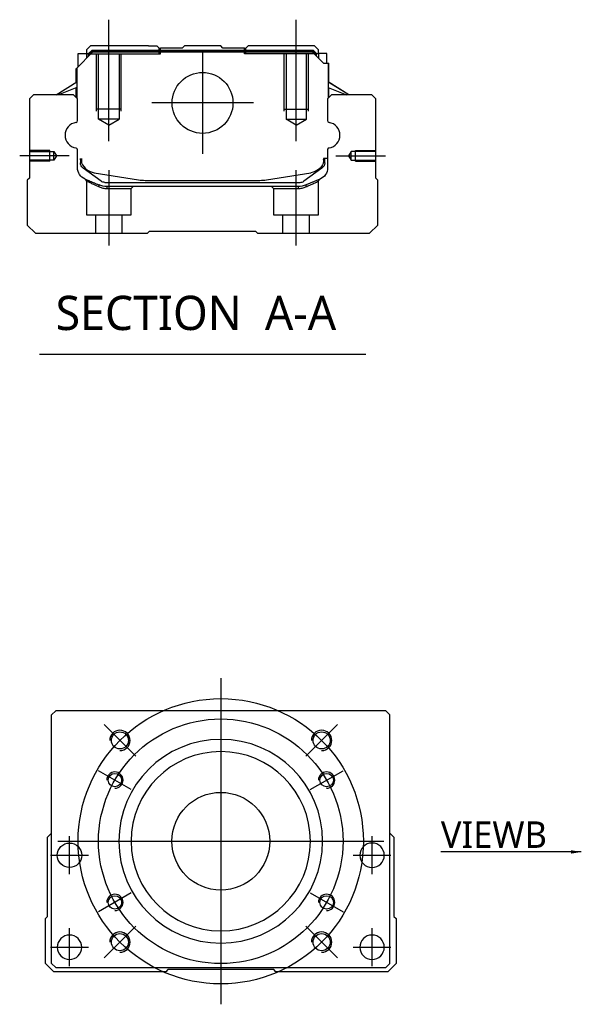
# Model space of a CAD drawing. Header units: millimetres. Extents: x -1108 to 3135, y -1596 to 860.
# Tile 6 of 16: x -1100 to -963, y -959 to -717. Entities that reach past the tile are written whole.
import ezdxf
from ezdxf.lldxf.tags import DXFTag

# ---------------------------------------------------------------- set-up
doc = ezdxf.new("R2010")
doc.units = ezdxf.units.MM
doc.layers.get('0').update_dxf_attribs({"linetype": 'CONTINUOUS'})
doc.styles.add('CHN', font='msjhbd.ttf')
doc.styles.add('DIM-7', font='SIMPLEX.shx', dxfattribs={"width": 0.7, "bigfont": 'chineset.shx'})
tags = doc.linetypes.add('DASHED', pattern=[25.72, 12.86, -12.86]).pattern_tags.tags
tags[6:7] = [DXFTag(74, 4), DXFTag(75, 0), DXFTag(340, '0'), DXFTag(46, 0.0), DXFTag(50, 0.0), DXFTag(44, 0.0), DXFTag(45, 0.0)]
tags[4:5] = [DXFTag(74, 4), DXFTag(75, 0), DXFTag(340, '0'), DXFTag(46, 0.0), DXFTag(50, 0.0), DXFTag(44, 0.0), DXFTag(45, 0.0)]
doc.dimstyles.new('CNS', dxfattribs={"dimtxt": 3.5, "dimasz": 2.5, "dimexe": 1, "dimexo": 1, "dimgap": 1, "dimtad": 1, "dimdsep": 46, "dimtxsty": 'DIM-7', "dimcen": 0.09, "dimclrd": 4, "dimclre": 4, "dimclrt": 1, "dimadec": 0, "dimazin": 0, "dimtfac": 1, "dimtmove": 0, "dimatfit": 3, "dimfxl": 0, "dimtvp": 0.971429, "dimtolj": 1, "dimarcsym": 0})

msp = doc.modelspace()

# ---------------------------------------------------------------- linework, layer by layer
at = {"ltscale": 0.2}
for p, q in [((-1078.57, -747.27), (-1078.57, -717.44)), ((-1032.57, -747.27), (-1032.57, -717.44)), ((-1055.57, -725.38), (-1055.57, -750.33)), ((-1043.1, -737.86), (-1068.05, -737.86)), ((-1088.29, -750.86), (-1100.44, -750.86)), ((-1022.86, -750.86), (-1010.71, -750.86)), ((-1078.52, -772.86), (-1078.52, -754.36)), ((-1032.63, -772.86), (-1032.63, -754.36)), ((-1071.96, -898.16), (-1079.74, -890.39)), ((-1030.24, -898.16), (-1022.46, -890.39)), ((-1071.96, -939.88), (-1079.74, -947.66)), ((-1030.24, -939.88), (-1022.46, -947.66))]:
    msp.add_line(p, q, dxfattribs=at)
at = {"linetype": 'Continuous'}
for p, q in [((-1083.05, -723.86), (-1084.05, -724.86)), ((-1068.87, -723.86), (-1083.05, -723.86)), ((-1068.87, -723.86), (-1066.77, -723.86)), ((-1066.77, -723.86), (-1066.22, -724.41)), ((-1066.22, -724.41), (-1065.87, -724.41)), ((-1060.57, -724.41), (-1065.87, -724.41)), ((-1065.87, -724.91), (-1065.87, -724.41)), ((-1060.57, -724.41), (-1060.02, -723.86)), ((-1051.12, -723.86), (-1060.02, -723.86)), ((-1050.57, -724.41), (-1051.12, -723.86)), ((-1045.27, -724.41), (-1050.57, -724.41)), ((-1045.27, -724.41), (-1044.92, -724.41)), ((-1045.27, -724.91), (-1045.27, -724.41)), ((-1044.92, -724.41), (-1044.37, -723.86)), ((-1044.92, -724.41), (-1044.37, -723.86)), ((-1042.27, -723.86), (-1044.37, -723.86)), ((-1044.37, -723.86), (-1044.37, -723.86)), ((-1028.09, -723.86), (-1042.27, -723.86)), ((-1027.09, -724.86), (-1028.09, -723.86)), ((-1086.45, -729.31), (-1082.55, -725.41)), ((-1086.05, -725.71), (-1084.05, -725.71)), ((-1086.05, -728.91), (-1086.05, -725.71)), ((-1084.05, -724.86), (-1084.05, -725.71)), ((-1084.05, -725.71), (-1084.05, -726.91)), ((-1083.55, -725.86), (-1084.05, -725.86)), ((-1083.55, -725.77), (-1082.69, -724.91)), ((-1083.55, -726.41), (-1083.55, -725.77)), ((-1083.32, -725.87), (-1083.55, -725.77)), ((-1083.32, -725.87), (-1082.59, -725.14)), ((-1083.32, -726.18), (-1083.32, -725.87)), ((-1082.69, -724.91), (-1028.46, -724.91)), ((-1082.59, -725.14), (-1082.69, -724.91)), ((-1082.59, -725.14), (-1028.55, -725.14)), ((-1028.59, -725.41), (-1082.55, -725.41)), ((-1025.89, -728.11), (-1028.59, -725.41)), ((-1028.55, -725.14), (-1028.46, -724.91)), ((-1027.82, -725.87), (-1028.55, -725.14)), ((-1027.59, -725.77), (-1028.46, -724.91)), ((-1027.82, -725.87), (-1027.59, -725.77)), ((-1027.82, -726.18), (-1027.82, -725.87)), ((-1027.59, -726.41), (-1027.59, -725.77)), ((-1027.09, -725.86), (-1027.59, -725.86)), ((-1027.09, -725.71), (-1027.09, -724.86)), ((-1025.09, -725.71), (-1027.09, -725.71)), ((-1027.09, -725.71), (-1027.09, -726.91)), ((-1025.09, -728.11), (-1025.09, -725.71)), ((-1025.09, -725.71), (-1025.09, -725.71)), ((-1086.55, -732.82), (-1086.55, -729.41)), ((-1086.45, -732.75), (-1086.45, -729.31)), ((-1086.4, -729.26), (-1086.4, -735.36)), ((-1025.89, -728.11), (-1024.74, -728.11)), ((-1024.74, -728.11), (-1024.74, -735.36)), ((-1024.74, -728.11), (-1024.69, -728.11)), ((-1024.69, -732.75), (-1024.69, -728.11)), ((-1024.69, -728.11), (-1024.59, -728.11)), ((-1024.59, -732.82), (-1024.59, -728.11)), ((-1091.46, -735.86), (-1086.4, -732.72)), ((-1086.4, -734.06), (-1090.91, -735.86)), ((-1086.55, -736.56), (-1086.55, -734.12)), ((-1086.45, -736.66), (-1086.45, -734.08)), ((-1019.69, -735.86), (-1024.74, -732.72)), ((-1024.74, -734.06), (-1020.24, -735.86)), ((-1024.69, -736.66), (-1024.69, -734.08)), ((-1019.69, -735.86), (-1024.59, -732.82)), ((-1024.59, -736.56), (-1024.59, -734.12)), ((-1097.07, -735.86), (-1098.07, -736.86)), ((-1087.25, -735.86), (-1097.07, -735.86)), ((-1086.25, -736.86), (-1087.25, -735.86)), ((-1023.89, -735.86), (-1024.89, -736.86)), ((-1014.07, -735.86), (-1023.89, -735.86)), ((-1013.07, -736.86), (-1014.07, -735.86)), ((-1098.07, -736.86), (-1098.07, -756.31)), ((-1086.25, -742.17), (-1086.25, -736.86)), ((-1024.89, -736.86), (-1024.89, -742.17)), ((-1013.07, -756.31), (-1013.07, -736.86)), ((-1086.25, -753.79), (-1086.25, -749.4)), ((-1024.89, -749.4), (-1024.89, -753.79)), ((-1085.55, -751.51), (-1085.55, -752.59)), ((-1085.25, -751.51), (-1085.25, -752.56)), ((-1024.89, -751.51), (-1025.89, -751.51)), ((-1025.89, -751.51), (-1025.89, -752.56)), ((-1025.59, -752.59), (-1025.59, -751.51)), ((-1084.87, -753.86), (-1084.94, -753.81)), ((-1080.45, -757.07), (-1084.87, -753.86)), ((-1082.18, -754.99), (-1071.28, -756.73)), ((-1039.87, -756.73), (-1028.96, -754.99)), ((-1026.28, -753.86), (-1030.7, -757.07)), ((-1026.21, -753.81), (-1026.28, -753.86)), ((-1098.07, -756.31), (-1098.57, -756.81)), ((-1098.57, -756.81), (-1098.57, -767.86)), ((-1079.57, -757.36), (-1031.58, -757.36)), ((-1032.09, -758.36), (-1079.06, -758.36)), ((-1069.62, -756.86), (-1041.52, -756.86)), ((-1026.75, -756.56), (-1030.18, -757.98)), ((-1012.57, -756.81), (-1013.07, -756.31)), ((-1012.57, -767.86), (-1012.57, -756.81)), ((-1098.57, -767.86), (-1096.57, -769.86)), ((-1014.57, -769.86), (-1012.57, -767.86)), ((-1096.57, -769.86), (-1069.07, -769.86)), ((-1069.07, -769.86), (-1068.57, -769.36)), ((-1068.57, -769.36), (-1042.57, -769.36)), ((-1042.57, -769.36), (-1042.07, -769.86)), ((-1042.07, -769.86), (-1014.57, -769.86)), ((-1091.6, -887.02), (-1092.6, -888.02)), ((-1092.6, -949.02), (-1092.6, -888.02)), ((-1023.1, -887.02), (-1091.6, -887.02)), ((-1010.6, -887.02), (-1023.1, -887.02)), ((-1009.6, -888.02), (-1010.6, -887.02)), ((-1009.6, -949.02), (-1009.6, -888.02)), ((-1093.6, -918.02), (-1092.6, -917.02)), ((-1009.6, -917.02), (-1008.6, -918.02)), ((-1093.6, -937.47), (-1093.6, -918.02)), ((-1008.6, -918.02), (-1008.6, -937.47)), ((-1094.1, -937.97), (-1093.6, -937.47)), ((-1094.1, -949.02), (-1094.1, -937.97)), ((-1008.6, -937.47), (-1008.1, -937.97)), ((-1008.1, -937.97), (-1008.1, -949.02)), ((-1092.1, -951.02), (-1094.1, -949.02)), ((-1092.6, -949.02), (-1091.6, -950.02)), ((-1010.6, -950.02), (-1009.6, -949.02)), ((-1008.1, -949.02), (-1010.1, -951.02)), ((-1064.6, -951.02), (-1092.1, -951.02)), ((-1091.6, -950.02), (-1010.6, -950.02)), ((-1064.1, -950.52), (-1064.6, -951.02)), ((-1038.1, -950.52), (-1064.1, -950.52)), ((-1037.6, -951.02), (-1038.1, -950.52)), ((-1010.1, -951.02), (-1037.6, -951.02))]:
    msp.add_line(p, q, dxfattribs=at)
at = {"linetype": 'DASHED'}
for p, q in [((-1066.22, -725.86), (-1066.22, -724.41)), ((-1044.92, -725.86), (-1044.92, -724.41)), ((-1083.55, -725.86), (-1065.87, -725.86)), ((-1065.87, -725.86), (-1065.87, -724.91)), ((-1045.27, -725.86), (-1045.27, -724.91)), ((-1027.59, -725.86), (-1045.27, -725.86)), ((-1027.09, -725.86), (-1027.09, -725.71)), ((-1025.09, -727.86), (-1025.09, -727.86)), ((-1024.53, -732.86), (-1024.53, -732.86)), ((-1084.07, -757.03), (-1084.07, -765.36)), ((-1073.07, -758.86), (-1072.57, -758.36)), ((-1038.63, -758.36), (-1038.13, -758.86)), ((-1027.13, -765.36), (-1027.13, -757.05)), ((-1079.02, -758.86), (-1073.07, -758.86)), ((-1073.07, -765.36), (-1073.07, -758.86)), ((-1038.13, -758.86), (-1038.13, -765.36)), ((-1038.13, -758.86), (-1032.13, -758.86)), ((-1084.07, -765.36), (-1078.57, -765.36)), ((-1081.87, -765.36), (-1081.87, -769.86)), ((-1078.57, -765.36), (-1073.07, -765.36)), ((-1075.27, -769.86), (-1075.27, -765.36)), ((-1038.13, -765.36), (-1027.13, -765.36)), ((-1035.93, -765.36), (-1035.93, -769.86)), ((-1029.33, -769.86), (-1029.33, -765.36))]:
    msp.add_line(p, q, dxfattribs=at)
at = {"linetype": 'DASHED', "ltscale": 0.1}
for p, q in [((-1081.57, -739.86), (-1081.57, -725.86)), ((-1081.07, -741.86), (-1081.07, -725.86)), ((-1076.07, -725.86), (-1076.07, -741.86)), ((-1075.57, -739.86), (-1075.57, -725.86)), ((-1035.57, -739.86), (-1035.57, -725.86)), ((-1035.07, -725.86), (-1035.07, -741.86)), ((-1030.07, -741.86), (-1030.07, -725.86)), ((-1029.57, -739.86), (-1029.57, -725.86)), ((-1075.57, -739.41), (-1081.57, -739.41)), ((-1035.57, -739.41), (-1029.57, -739.41)), ((-1076.07, -741.86), (-1081.07, -741.86)), ((-1078.57, -743.3), (-1081.07, -741.86)), ((-1078.57, -743.3), (-1076.07, -741.86)), ((-1035.07, -741.86), (-1030.07, -741.86)), ((-1032.57, -743.3), (-1035.07, -741.86)), ((-1032.57, -743.3), (-1030.07, -741.86)), ((-1093.07, -749.56), (-1098.07, -749.56)), ((-1098.07, -749.78), (-1092.08, -749.78)), ((-1093.07, -752.16), (-1093.07, -749.56)), ((-1092.08, -749.78), (-1091.43, -750.86)), ((-1092.08, -751.93), (-1092.08, -749.78)), ((-1091.43, -750.86), (-1092.08, -751.93)), ((-1019.07, -749.78), (-1019.72, -750.86)), ((-1019.72, -750.86), (-1019.07, -751.93)), ((-1013.07, -749.78), (-1019.07, -749.78)), ((-1019.07, -751.93), (-1019.07, -749.78)), ((-1018.07, -752.16), (-1018.07, -749.56)), ((-1018.07, -749.56), (-1013.07, -749.56)), ((-1092.08, -751.93), (-1098.07, -751.93)), ((-1093.07, -752.16), (-1098.07, -752.16)), ((-1019.07, -751.93), (-1013.07, -751.93)), ((-1018.07, -752.16), (-1013.07, -752.16))]:
    msp.add_line(p, q, dxfattribs=at)
msp.add_line((-1095.59, -799.49), (-1015.54, -799.49))
at = {"ltscale": 0.3}
for p, q in [((-1051.1, -879.02), (-1051.1, -959.02)), ((-1091.1, -919.02), (-1011.1, -919.02))]:
    msp.add_line(p, q, dxfattribs=at)
at = {"ltscale": 0.1}
for p, q in [((-1073.05, -906.35), (-1081.11, -901.7)), ((-1029.15, -906.35), (-1021.09, -901.7)), ((-1088.21, -927.1), (-1088.21, -917.8)), ((-1013.98, -927.1), (-1013.98, -917.8)), ((-1092.86, -922.45), (-1083.56, -922.45)), ((-1018.63, -922.45), (-1009.33, -922.45)), ((-1073.05, -931.7), (-1081.11, -936.35)), ((-1029.15, -931.7), (-1021.09, -936.35)), ((-1088.21, -949.67), (-1088.21, -940.37)), ((-1013.98, -949.67), (-1013.98, -940.37)), ((-1092.86, -945.02), (-1083.56, -945.02)), ((-1018.63, -945.02), (-1009.33, -945.02))]:
    msp.add_line(p, q, dxfattribs=at)
at = {"linetype": 'Continuous'}
for centre, radius in [((-1055.57, -737.86), 7.47), ((-1075.85, -894.28), 2.1), ((-1026.35, -894.28), 2.1), ((-1077.08, -904.02), 1.65), ((-1025.12, -904.02), 1.65), ((-1051.1, -919.02), 12), ((-1088.21, -922.45), 3), ((-1077.08, -934.02), 1.65), ((-1025.12, -934.02), 1.65), ((-1075.85, -943.77), 2.1), ((-1026.35, -943.77), 2.1)]:
    msp.add_circle(centre, radius, dxfattribs=at)
at = {"ltscale": 0.3}
for radius in [35, 30]:
    msp.add_circle((-1051.1, -919.02), radius, dxfattribs=at)
at = {"linetype": 'Continuous', "extrusion": (0, 0, -1)}
for centre, radius in [((1051.1, -919.02), 25), ((1051.1, -919.02), 22), ((1013.98, -922.45), 3), ((1088.21, -945.02), 3), ((1013.98, -945.02), 3)]:
    msp.add_circle(centre, radius, dxfattribs=at)
for centre, radius, start, end in [((-1086.13, -745.79), 3.17, 98.9371, 261.0629), ((-1025.02, -745.79), 3.17, 278.9371, 81.0629), ((-1075.85, -894.28), 2.5, 270, 180), ((-1026.35, -894.28), 2.5, 270, 180), ((-1077.08, -904.02), 2, 270, 180), ((-1025.12, -904.02), 2, 270, 180), ((-1077.08, -934.02), 2, 270, 180), ((-1025.12, -934.02), 2, 270, 180), ((-1075.85, -943.77), 2.5, 270, 180), ((-1026.35, -943.77), 2.5, 270, 180)]:
    msp.add_arc(centre, radius, start, end)
at = {"linetype": 'Continuous'}
for centre, radius, start, end in [((-1086.75, -742.17), 0.5, 285.1919, 0), ((-1024.39, -742.17), 0.5, 180, 254.8081), ((-1086.75, -749.4), 0.5, 0, 74.8081), ((-1024.39, -749.4), 0.5, 105.1919, 180), ((-1081.55, -751.04), 4, 202.3316, 260.9414), ((-1029.59, -751.04), 4, 337.6678, 353.1681), ((-1029.59, -751.04), 3.77, 349.0413, 352.7469), ((-1069.62, -746.36), 10.5, 260.9414, 270), ((-1041.52, -746.36), 10.5, 270, 279.0586), ((-1031.58, -755.86), 1.5, 270, 306.0274)]:
    msp.add_arc(centre, radius, start, end, dxfattribs=at)
at = {"linetype": 'Continuous', "extrusion": (0, 0, -1)}
for centre, radius, start, end in [((1084.05, -752.59), 1.5, 306.0274, 0), ((1081.55, -751.04), 4, 337.6678, 353.1681), ((1081.55, -751.04), 3.77, 349.0413, 352.7469), ((1029.59, -751.04), 4, 202.3316, 260.9414), ((1027.09, -752.59), 1.5, 180, 233.9726), ((1083.25, -753.79), 3, 292.4327, 0), ((1027.89, -753.79), 3, 180, 247.5673), ((1079.06, -753.36), 5, 270, 292.4327), ((1079.57, -755.86), 1.5, 270, 306.0274), ((1032.09, -753.36), 5, 247.5673, 270)]:
    msp.add_arc(centre, radius, start, end, dxfattribs=at)
at = {"linetype": 'Continuous'}
for points in [[(-1086.4, -735.36), (-1086.4, -735.96)], [(-1086.4, -735.96), (-1086.4, -736.71)], [(-1024.74, -735.36), (-1024.74, -735.96)], [(-1024.74, -735.96), (-1024.74, -736.71)]]:
    msp.add_open_spline(points, degree=1, dxfattribs=at)
at = {"linetype": 'DASHED'}
for points, degree in [([(-1084.38, -756.57), (-1084.07, -757.03)], 1), ([(-1080.95, -758.44), (-1080.97, -757.98)], 1), ([(-1079.06, -758.36), (-1079.02, -758.86)], 1), ([(-1032.09, -758.36), (-1032.1, -758.52), (-1032.12, -758.69), (-1032.13, -758.86)], 3), ([(-1030.18, -757.98), (-1030.21, -758.44)], 1), ([(-1027.13, -757.05), (-1026.82, -756.59)], 1)]:
    msp.add_open_spline(points, degree=degree, dxfattribs=at)
for points, degree, knots in [([(-1084.38, -756.57), (-1084.38, -756.57), (-1083.46, -756.95), (-1082.53, -757.33), (-1080.97, -757.98)], 2, [0, 0, 0, 0.5, 0.5, 1, 1, 1]), ([(-1084.07, -757.03), (-1084.07, -757.03), (-1084.07, -757.03), (-1083.6, -757.24), (-1082.29, -757.84), (-1081.41, -758.23), (-1080.95, -758.44)], 3, [0, 0, 0, 0, 0.000815, 0.486557, 0.726811, 1, 1, 1, 1]), ([(-1080.95, -758.44), (-1080.64, -758.56), (-1080.04, -758.8), (-1079.35, -758.84), (-1079.02, -758.86)], 3, [0, 0, 0, 0, 0.515943, 1, 1, 1, 1]), ([(-1032.13, -758.86), (-1031.8, -758.84), (-1031.11, -758.8), (-1030.51, -758.56), (-1030.21, -758.44)], 3, [0, 0, 0, 0, 0.484584, 1, 1, 1, 1]), ([(-1030.21, -758.44), (-1029.89, -758.3), (-1029.28, -758.02), (-1028.53, -757.69), (-1027.54, -757.24), (-1027.13, -757.05), (-1027.13, -757.05)], 3, [0, 0, 0, 0, 0.185898, 0.357233, 0.514425, 1, 1, 1, 1])]:
    msp.add_open_spline(points, degree=degree, knots=knots, dxfattribs=at)

# ---------------------------------------------------------------- texts
at = {"style": 'CHN'}
for s, insert, char_height, attachment_point in [('SECTION  A-A ', (-1091.62, -789.45), 8.4, 4), ('VIEWB', (-971.07, -920.64), 6.5, 9)]:
    msp.add_mtext(s, dxfattribs=dict(at, insert=insert, char_height=char_height, attachment_point=attachment_point))

# ---------------------------------------------------------------- leaders
msp.add_leader([(-962.63, -921.64), (-997.09, -921.64)], dimstyle='CNS', override={"dimtxt": 6.5, "dimtxsty": 'CHN'})

doc.saveas('drawing.dxf')
